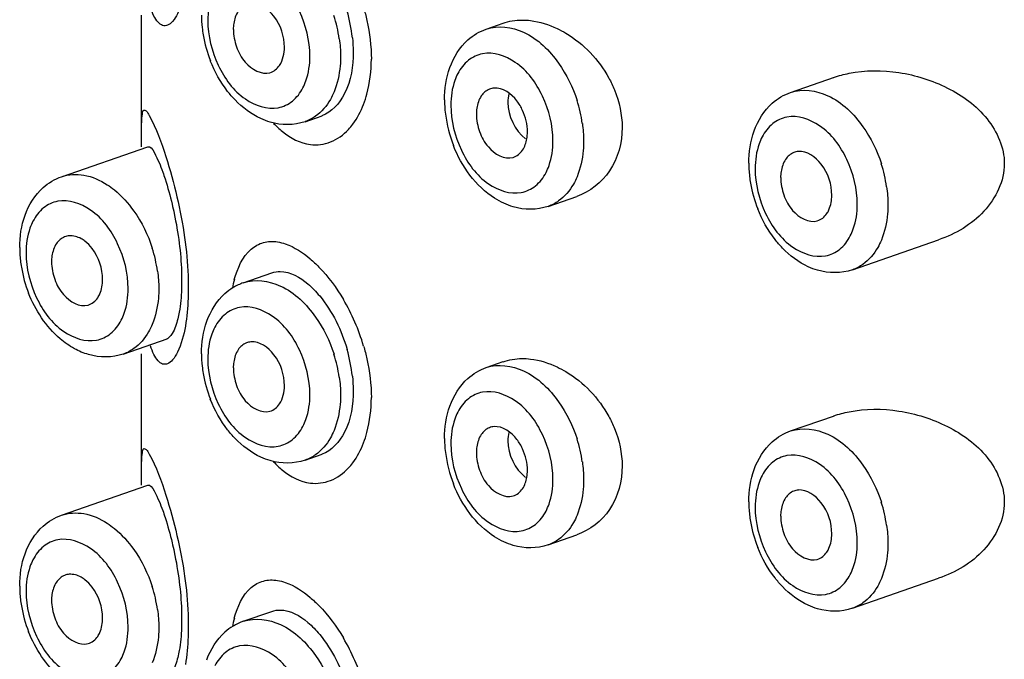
# Model space of a CAD drawing. Header units: millimetres. Extents: x 356 to 1340, y -1726 to 723.
# Tile 10 of 22: x 605 to 619, y -656 to -647. Entities that reach past the tile are written whole.
import ezdxf

# ---------------------------------------------------------------- set-up
doc = ezdxf.new("R2010")
doc.units = ezdxf.units.MM
doc.header["$LTSCALE"] = 23.1
doc.layers.get('0').update_dxf_attribs({"linetype": 'CONTINUOUS'})

msp = doc.modelspace()

# ---------------------------------------------------------------- linework, layer by layer
at = {"color": 7, "linetype": 'CONTINUOUS'}
for p, q in [((606.751, -648.571), (606.751, -646.751)), ((611.525, -646.943), (611.76, -646.861)), ((615.74, -647.82), (616.345, -647.609)), ((609.015, -648.225), (609.25, -648.143)), ((605.642, -648.987), (606.836, -648.571)), ((612.381, -649.398), (612.778, -649.26)), ((616.595, -650.275), (617.789, -649.859)), ((608.159, -650.456), (608.556, -650.318)), ((606.498, -651.442), (607.103, -651.231)), ((606.751, -653.257), (606.751, -651.437)), ((611.525, -651.629), (611.76, -651.547)), ((615.74, -652.507), (616.345, -652.296)), ((609.015, -652.911), (609.25, -652.829)), ((605.642, -653.673), (606.836, -653.257)), ((612.381, -654.084), (612.778, -653.946)), ((616.595, -654.962), (617.789, -654.545)), ((608.159, -655.142), (608.556, -655.004))]:
    msp.add_line(p, q, dxfattribs=at)
for centre, radius, start, end in [((607.53, -647.29), 2.152, 6.0686, 16.1039), ((609.169, -646.749), 1.589, 180.0666, 186.2911), ((608.582, -646.947), 0.561, 171.6664, 180.0582), ((607.583, -647.347), 1.925, 8.097, 17.855), ((609.304, -646.735), 1.724, 186.2426, 189.6524), ((609.387, -646.721), 1.808, 189.6611, 201.4376), ((611.65, -647.982), 0.222, 94.5729, 111.5873), ((612.486, -647.923), 1.54, 180.0185, 183.2018), ((610.949, -648.521), 1.925, 8.097, 17.855), ((612.596, -647.917), 1.65, 183.2065, 187.0858), ((611.948, -648.12), 0.561, 171.6664, 180.0582), ((612.743, -647.897), 1.798, 187.1398, 201.4664), ((615.864, -648.859), 0.222, 94.5729, 111.5873), ((616.7, -648.801), 1.54, 180.0185, 183.2018), ((616.845, -648.792), 1.685, 183.2411, 189.6916), ((616.162, -648.998), 0.561, 171.6664, 180.0582), ((615.163, -649.398), 1.925, 8.097, 17.855), ((616.967, -648.772), 1.808, 189.6611, 201.4376), ((605.767, -650.026), 0.222, 94.5729, 111.5873), ((606.603, -649.967), 1.54, 180.0185, 183.2018), ((605.066, -650.565), 1.925, 8.097, 17.855), ((606.747, -649.958), 1.685, 183.2411, 189.6916), ((606.065, -650.165), 0.561, 171.6664, 180.0582), ((606.869, -649.938), 1.808, 189.6611, 201.4376), ((609.657, -650.852), 1.68, 164.7669, 168.9011), ((608.424, -651.19), 0.781, 121.2988, 131.6801), ((608.406, -651.16), 0.746, 109.2735, 121.2671), ((607.08, -652.14), 2.862, 16.4207, 30.5331), ((608.284, -651.495), 0.222, 94.5729, 111.5873), ((609.169, -651.435), 1.589, 180.0666, 186.2911), ((607.583, -652.034), 1.925, 8.097, 17.855), ((607.53, -651.976), 2.152, 6.0686, 16.1039), ((609.304, -651.422), 1.724, 186.2426, 189.6524), ((608.582, -651.634), 0.561, 171.6664, 180.0582), ((609.387, -651.407), 1.808, 189.6611, 201.4376), ((611.65, -652.668), 0.222, 94.5729, 111.5873), ((612.486, -652.61), 1.54, 180.0185, 183.2018), ((612.596, -652.603), 1.65, 183.2065, 187.0858), ((611.948, -652.807), 0.561, 171.6664, 180.0582), ((610.949, -653.207), 1.925, 8.097, 17.855), ((612.743, -652.583), 1.798, 187.1398, 201.4664), ((615.864, -653.546), 0.222, 94.5729, 111.5873), ((616.7, -653.487), 1.54, 180.0185, 183.2018), ((615.163, -654.084), 1.925, 8.097, 17.855), ((616.845, -653.478), 1.685, 183.2411, 189.6916), ((616.162, -653.684), 0.561, 171.6664, 180.0582), ((616.967, -653.458), 1.808, 189.6611, 201.4376), ((605.767, -654.712), 0.222, 94.5729, 111.5873), ((606.603, -654.654), 1.54, 180.0185, 183.2018), ((606.747, -654.645), 1.685, 183.2411, 189.6916), ((606.065, -654.851), 0.561, 171.6664, 180.0582), ((605.066, -655.251), 1.925, 8.097, 17.855), ((606.869, -654.625), 1.808, 189.6611, 201.4376), ((609.657, -655.539), 1.68, 164.7669, 168.9011), ((608.406, -655.846), 0.746, 109.2735, 121.2671), ((608.424, -655.876), 0.781, 121.2988, 131.6801), ((607.08, -656.826), 2.862, 16.4207, 30.5331)]:
    msp.add_arc(centre, radius, start, end, dxfattribs=at)
for points, knots in [([(609.082, -647.317), (609.082, -647.105), (608.978, -646.691), (608.638, -646.216), (608.184, -646.054), (607.894, -646.192), (607.801, -646.316), (607.765, -646.385)], [0, 0, 0, 0, 0.295465, 0.573479, 0.79081, 0.890981, 1, 1, 1, 1]), ([(607.357, -646.368), (607.335, -646.493), (607.294, -646.66), (607.193, -646.83), (607.121, -646.897), (607.036, -646.902), (606.969, -646.844), (606.916, -646.756), (606.887, -646.684), (606.873, -646.643)], [0, 0, 0, 0, 0.390587, 0.519454, 0.610274, 0.680458, 0.760774, 0.867085, 1, 1, 1, 1]), ([(607.765, -646.385), (607.748, -646.417), (607.69, -646.556), (607.668, -646.709), (607.668, -646.824)], [0, 0, 0, 0, 0.232984, 1, 1, 1, 1]), ([(608.729, -647.194), (608.729, -647.043), (608.647, -646.77), (608.387, -646.578), (608.266, -646.587)], [0, 0, 0, 0, 0.555661, 1, 1, 1, 1]), ([(609.825, -646.644), (609.843, -646.704), (609.903, -646.937), (609.932, -647.179), (609.933, -647.358)], [0, 0, 0, 0, 0.256006, 1, 1, 1, 1]), ([(607.668, -646.824), (607.668, -647.037), (607.773, -647.45), (608.112, -647.926), (608.566, -648.088), (608.856, -647.95), (608.95, -647.826), (608.986, -647.757)], [0, 0, 0, 0, 0.295465, 0.573479, 0.79081, 0.890981, 1, 1, 1, 1]), ([(612.017, -646.818), (612.057, -646.818), (612.226, -646.828), (612.39, -646.88), (612.505, -646.934)], [0, 0, 0, 0, 0.238119, 1, 1, 1, 1]), ([(608.022, -646.948), (608.022, -647.03), (608.056, -647.195), (608.185, -647.446), (608.41, -647.581), (608.529, -647.547)], [0, 0, 0, 0, 0.285377, 0.569753, 1, 1, 1, 1]), ([(611.525, -646.943), (611.688, -646.886), (612.118, -646.95), (612.401, -647.241), (612.526, -647.417)], [0, 0, 0, 0, 0.443133, 1, 1, 1, 1]), ([(612.505, -646.934), (612.547, -646.954), (612.714, -647.044), (612.864, -647.165), (612.963, -647.269)], [0, 0, 0, 0, 0.242222, 1, 1, 1, 1]), ([(609.681, -647.257), (609.681, -647.454), (609.635, -647.804), (609.384, -648.096), (609.246, -648.144)], [0, 0, 0, 0, 0.574274, 1, 1, 1, 1]), ([(612.448, -648.491), (612.448, -648.278), (612.343, -647.865), (612.004, -647.389), (611.55, -647.227), (611.26, -647.365), (611.167, -647.489), (611.13, -647.559)], [0, 0, 0, 0, 0.295465, 0.573479, 0.79081, 0.890981, 1, 1, 1, 1]), ([(608.046, -647.924), (608.009, -647.886), (607.869, -647.724), (607.763, -647.533), (607.703, -647.382)], [0, 0, 0, 0, 0.243903, 1, 1, 1, 1]), ([(608.986, -647.757), (609.002, -647.725), (609.061, -647.586), (609.082, -647.433), (609.082, -647.317)], [0, 0, 0, 0, 0.232984, 1, 1, 1, 1]), ([(609.507, -647.317), (609.507, -647.362), (609.499, -647.531), (609.463, -647.7), (609.416, -647.814)], [0, 0, 0, 0, 0.263962, 1, 1, 1, 1]), ([(609.826, -647.985), (609.844, -647.938), (609.908, -647.735), (609.932, -647.521), (609.933, -647.358)], [0, 0, 0, 0, 0.234188, 1, 1, 1, 1]), ([(611.13, -647.559), (611.114, -647.59), (611.055, -647.729), (611.034, -647.882), (611.034, -647.998)], [0, 0, 0, 0, 0.232984, 1, 1, 1, 1]), ([(616.549, -647.555), (616.774, -647.509), (617.251, -647.51), (617.923, -647.725), (618.498, -648.132), (618.699, -648.585), (618.699, -648.806)], [0, 0, 0, 0, 0.25057, 0.506508, 0.758956, 1, 1, 1, 1]), ([(613.222, -647.621), (613.251, -647.674), (613.353, -647.889), (613.406, -648.128), (613.406, -648.305)], [0, 0, 0, 0, 0.256584, 1, 1, 1, 1]), ([(609.416, -647.814), (609.401, -647.849), (609.34, -647.977), (609.245, -648.09), (609.16, -648.149)], [0, 0, 0, 0, 0.268439, 1, 1, 1, 1]), ([(612.027, -648.068), (612.006, -648.022), (611.922, -647.876), (611.753, -647.751), (611.632, -647.76)], [0, 0, 0, 0, 0.295962, 1, 1, 1, 1]), ([(615.74, -647.82), (615.902, -647.764), (616.332, -647.828), (616.615, -648.119), (616.741, -648.295)], [0, 0, 0, 0, 0.443133, 1, 1, 1, 1]), ([(608.533, -648.232), (608.488, -648.219), (608.307, -648.15), (608.148, -648.029), (608.046, -647.924)], [0, 0, 0, 0, 0.241624, 1, 1, 1, 1]), ([(606.753, -648.232), (606.754, -648.194), (606.759, -648.149), (606.768, -648.054), (606.833, -648.082), (606.843, -648.117), (606.856, -648.14)], [0, 0, 0, 0, 0.405485, 0.606962, 0.723833, 1, 1, 1, 1]), ([(609.615, -648.333), (609.637, -648.309), (609.724, -648.205), (609.789, -648.082), (609.826, -647.985)], [0, 0, 0, 0, 0.233383, 1, 1, 1, 1]), ([(611.034, -647.998), (611.034, -648.21), (611.139, -648.624), (611.478, -649.099), (611.932, -649.262), (612.222, -649.123), (612.316, -648.999), (612.352, -648.93)], [0, 0, 0, 0, 0.295465, 0.573479, 0.79081, 0.890981, 1, 1, 1, 1]), ([(606.751, -648.394), (606.751, -648.379), (606.751, -648.325), (606.751, -648.271), (606.753, -648.232)], [0, 0, 0, 0, 0.285242, 1, 1, 1, 1]), ([(606.856, -648.14), (606.958, -648.317), (607.155, -648.877), (607.293, -649.45), (607.347, -649.83)], [0, 0, 0, 0, 0.348542, 1, 1, 1, 1]), ([(611.387, -648.121), (611.387, -648.203), (611.422, -648.368), (611.551, -648.619), (611.776, -648.754), (611.895, -648.72)], [0, 0, 0, 0, 0.285377, 0.569753, 1, 1, 1, 1]), ([(616.663, -649.368), (616.663, -649.156), (616.558, -648.742), (616.218, -648.267), (615.764, -648.104), (615.474, -648.242), (615.381, -648.367), (615.345, -648.436)], [0, 0, 0, 0, 0.295465, 0.573479, 0.79081, 0.890981, 1, 1, 1, 1]), ([(608.58, -648.249), (608.618, -648.289), (608.759, -648.426), (608.947, -648.524), (609.089, -648.541)], [0, 0, 0, 0, 0.27938, 1, 1, 1, 1]), ([(609.089, -648.541), (609.182, -648.552), (609.384, -648.526), (609.546, -648.406), (609.615, -648.333)], [0, 0, 0, 0, 0.481232, 1, 1, 1, 1]), ([(613.406, -648.305), (613.406, -648.514), (613.299, -648.928), (612.959, -649.196), (612.778, -649.259)], [0, 0, 0, 0, 0.521685, 1, 1, 1, 1]), ([(612.352, -648.93), (612.368, -648.899), (612.427, -648.759), (612.448, -648.606), (612.448, -648.491)], [0, 0, 0, 0, 0.232984, 1, 1, 1, 1]), ([(612.872, -648.491), (612.872, -648.535), (612.865, -648.704), (612.829, -648.873), (612.781, -648.988)], [0, 0, 0, 0, 0.263962, 1, 1, 1, 1]), ([(615.345, -648.436), (615.329, -648.467), (615.27, -648.606), (615.248, -648.76), (615.248, -648.875)], [0, 0, 0, 0, 0.232984, 1, 1, 1, 1]), ([(606.836, -648.571), (606.873, -648.558), (606.971, -648.729), (607.01, -648.828), (607.044, -648.922)], [0, 0, 0, 0, 0.28037, 1, 1, 1, 1]), ([(611.899, -649.405), (611.808, -649.378), (611.438, -649.203), (611.182, -648.843), (611.069, -648.555)], [0, 0, 0, 0, 0.234827, 1, 1, 1, 1]), ([(616.309, -649.245), (616.309, -649.094), (616.228, -648.82), (615.967, -648.628), (615.846, -648.638)], [0, 0, 0, 0, 0.555661, 1, 1, 1, 1]), ([(607.044, -648.922), (607.055, -648.954), (607.105, -649.1), (607.146, -649.25), (607.174, -649.368)], [0, 0, 0, 0, 0.217581, 1, 1, 1, 1]), ([(615.248, -648.875), (615.248, -649.088), (615.353, -649.501), (615.693, -649.976), (616.146, -650.139), (616.436, -650.001), (616.53, -649.877), (616.566, -649.807)], [0, 0, 0, 0, 0.295465, 0.573479, 0.79081, 0.890981, 1, 1, 1, 1]), ([(618.699, -648.806), (618.699, -649.045), (618.462, -649.531), (618.023, -649.778), (617.789, -649.859)], [0, 0, 0, 0, 0.491478, 1, 1, 1, 1]), ([(605.642, -648.987), (605.74, -648.953), (605.97, -648.941), (606.177, -649.034), (606.275, -649.098)], [0, 0, 0, 0, 0.469429, 1, 1, 1, 1]), ([(612.781, -648.988), (612.767, -649.023), (612.705, -649.15), (612.611, -649.263), (612.526, -649.323)], [0, 0, 0, 0, 0.268439, 1, 1, 1, 1]), ([(615.602, -648.998), (615.602, -649.08), (615.636, -649.245), (615.765, -649.497), (615.99, -649.632), (616.109, -649.597)], [0, 0, 0, 0, 0.285377, 0.569753, 1, 1, 1, 1]), ([(606.275, -649.098), (606.309, -649.12), (606.449, -649.223), (606.566, -649.354), (606.643, -649.462)], [0, 0, 0, 0, 0.236129, 1, 1, 1, 1]), ([(606.565, -650.535), (606.565, -650.322), (606.46, -649.909), (606.121, -649.434), (605.667, -649.271), (605.377, -649.409), (605.283, -649.533), (605.247, -649.603)], [0, 0, 0, 0, 0.295465, 0.573479, 0.79081, 0.890981, 1, 1, 1, 1]), ([(616.241, -649.497), (616.253, -649.48), (616.294, -649.402), (616.309, -649.312), (616.309, -649.245)], [0, 0, 0, 0, 0.229646, 1, 1, 1, 1]), ([(607.174, -649.368), (607.184, -649.41), (607.224, -649.588), (607.254, -649.768), (607.272, -649.906)], [0, 0, 0, 0, 0.236106, 1, 1, 1, 1]), ([(615.626, -649.974), (615.59, -649.937), (615.449, -649.774), (615.343, -649.583), (615.284, -649.433)], [0, 0, 0, 0, 0.243903, 1, 1, 1, 1]), ([(616.566, -649.807), (616.582, -649.776), (616.641, -649.637), (616.663, -649.484), (616.663, -649.368)], [0, 0, 0, 0, 0.232984, 1, 1, 1, 1]), ([(617.087, -649.368), (617.087, -649.413), (617.08, -649.581), (617.043, -649.75), (616.996, -649.865)], [0, 0, 0, 0, 0.263962, 1, 1, 1, 1]), ([(605.247, -649.603), (605.231, -649.634), (605.172, -649.773), (605.151, -649.926), (605.151, -650.042)], [0, 0, 0, 0, 0.232984, 1, 1, 1, 1]), ([(605.967, -649.881), (605.95, -649.867), (605.886, -649.824), (605.805, -649.8), (605.749, -649.805)], [0, 0, 0, 0, 0.276317, 1, 1, 1, 1]), ([(607.347, -649.83), (607.371, -650.004), (607.394, -650.236), (607.398, -650.468), (607.398, -650.524)], [0, 0, 0, 0, 0.759546, 1, 1, 1, 1]), ([(616.996, -649.865), (616.981, -649.9), (616.92, -650.027), (616.825, -650.14), (616.741, -650.2)], [0, 0, 0, 0, 0.268439, 1, 1, 1, 1]), ([(606.211, -650.412), (606.211, -650.26), (606.142, -650.054), (606.004, -649.909), (605.967, -649.881)], [0, 0, 0, 0, 0.763125, 1, 1, 1, 1]), ([(607.272, -649.906), (607.288, -650.036), (607.303, -650.209), (607.306, -650.383), (607.306, -650.424)], [0, 0, 0, 0, 0.758353, 1, 1, 1, 1]), ([(608.035, -650.411), (608.078, -650.256), (608.173, -650.03), (608.434, -649.882), (608.569, -649.879), (608.633, -649.889)], [0, 0, 0, 0, 0.554088, 0.774498, 1, 1, 1, 1]), ([(608.633, -649.889), (608.67, -649.895), (608.836, -649.939), (608.984, -650.037), (609.086, -650.124)], [0, 0, 0, 0, 0.21768, 1, 1, 1, 1]), ([(616.113, -650.282), (616.068, -650.269), (615.887, -650.201), (615.728, -650.08), (615.626, -649.974)], [0, 0, 0, 0, 0.241624, 1, 1, 1, 1]), ([(605.151, -650.042), (605.151, -650.254), (605.256, -650.668), (605.595, -651.143), (606.049, -651.306), (606.339, -651.168), (606.432, -651.043), (606.469, -650.974)], [0, 0, 0, 0, 0.295465, 0.573479, 0.79081, 0.890981, 1, 1, 1, 1]), ([(609.086, -650.124), (609.128, -650.16), (609.304, -650.327), (609.45, -650.525), (609.545, -650.686)], [0, 0, 0, 0, 0.227403, 1, 1, 1, 1]), ([(605.504, -650.165), (605.504, -650.247), (605.539, -650.412), (605.668, -650.663), (605.893, -650.799), (606.011, -650.764)], [0, 0, 0, 0, 0.285377, 0.569753, 1, 1, 1, 1]), ([(606.144, -650.664), (606.155, -650.647), (606.197, -650.569), (606.211, -650.479), (606.211, -650.412)], [0, 0, 0, 0, 0.229646, 1, 1, 1, 1]), ([(608.16, -650.456), (608.322, -650.399), (608.752, -650.463), (609.035, -650.754), (609.16, -650.931)], [0, 0, 0, 0, 0.443133, 1, 1, 1, 1]), ([(608.557, -650.318), (608.593, -650.305), (608.773, -650.277), (608.947, -650.38), (609.054, -650.471)], [0, 0, 0, 0, 0.214284, 1, 1, 1, 1]), ([(606.469, -650.974), (606.485, -650.943), (606.544, -650.804), (606.565, -650.65), (606.565, -650.535)], [0, 0, 0, 0, 0.232984, 1, 1, 1, 1]), ([(606.989, -650.535), (606.989, -650.579), (606.982, -650.748), (606.946, -650.917), (606.898, -651.032)], [0, 0, 0, 0, 0.263962, 1, 1, 1, 1]), ([(607.306, -650.424), (607.306, -650.464), (607.303, -650.61), (607.291, -650.756), (607.272, -650.861)], [0, 0, 0, 0, 0.272972, 1, 1, 1, 1]), ([(607.398, -650.524), (607.398, -650.572), (607.396, -650.75), (607.379, -650.927), (607.357, -651.055)], [0, 0, 0, 0, 0.27203, 1, 1, 1, 1]), ([(609.054, -650.471), (609.113, -650.521), (609.36, -650.78), (609.521, -651.112), (609.598, -651.379)], [0, 0, 0, 0, 0.219506, 1, 1, 1, 1]), ([(605.82, -651.368), (605.75, -651.329), (605.474, -651.134), (605.28, -650.838), (605.186, -650.599)], [0, 0, 0, 0, 0.237796, 1, 1, 1, 1]), ([(609.082, -652.004), (609.082, -651.791), (608.978, -651.378), (608.638, -650.903), (608.184, -650.74), (607.894, -650.878), (607.801, -651.002), (607.765, -651.072)], [0, 0, 0, 0, 0.295465, 0.573479, 0.79081, 0.890981, 1, 1, 1, 1]), ([(607.272, -650.861), (607.267, -650.892), (607.245, -650.994), (607.213, -651.095), (607.176, -651.157)], [0, 0, 0, 0, 0.307159, 1, 1, 1, 1]), ([(606.898, -651.032), (606.884, -651.067), (606.822, -651.194), (606.728, -651.307), (606.643, -651.367)], [0, 0, 0, 0, 0.268439, 1, 1, 1, 1]), ([(607.357, -651.055), (607.335, -651.179), (607.294, -651.346), (607.193, -651.516), (607.121, -651.583), (607.036, -651.588), (606.969, -651.531), (606.916, -651.443), (606.887, -651.37), (606.873, -651.329)], [0, 0, 0, 0, 0.390587, 0.519454, 0.610274, 0.680458, 0.760774, 0.867085, 1, 1, 1, 1]), ([(607.765, -651.072), (607.748, -651.103), (607.69, -651.242), (607.668, -651.395), (607.668, -651.511)], [0, 0, 0, 0, 0.232984, 1, 1, 1, 1]), ([(607.176, -651.157), (607.17, -651.167), (607.149, -651.198), (607.119, -651.225), (607.095, -651.234)], [0, 0, 0, 0, 0.307724, 1, 1, 1, 1]), ([(608.729, -651.881), (608.729, -651.729), (608.647, -651.456), (608.387, -651.264), (608.266, -651.274)], [0, 0, 0, 0, 0.555661, 1, 1, 1, 1]), ([(609.825, -651.331), (609.843, -651.39), (609.903, -651.623), (609.932, -651.865), (609.933, -652.044)], [0, 0, 0, 0, 0.256006, 1, 1, 1, 1]), ([(607.668, -651.511), (607.668, -651.723), (607.773, -652.137), (608.112, -652.612), (608.566, -652.775), (608.856, -652.637), (608.95, -652.513), (608.986, -652.443)], [0, 0, 0, 0, 0.295465, 0.573479, 0.79081, 0.890981, 1, 1, 1, 1]), ([(612.017, -651.505), (612.057, -651.504), (612.226, -651.514), (612.39, -651.566), (612.505, -651.621)], [0, 0, 0, 0, 0.238119, 1, 1, 1, 1]), ([(608.022, -651.634), (608.022, -651.716), (608.056, -651.881), (608.185, -652.132), (608.41, -652.268), (608.529, -652.233)], [0, 0, 0, 0, 0.285377, 0.569753, 1, 1, 1, 1]), ([(611.525, -651.629), (611.688, -651.573), (612.118, -651.637), (612.401, -651.928), (612.526, -652.104)], [0, 0, 0, 0, 0.443133, 1, 1, 1, 1]), ([(612.505, -651.621), (612.547, -651.64), (612.714, -651.73), (612.864, -651.851), (612.963, -651.955)], [0, 0, 0, 0, 0.242222, 1, 1, 1, 1]), ([(608.986, -652.443), (609.002, -652.412), (609.061, -652.273), (609.082, -652.119), (609.082, -652.004)], [0, 0, 0, 0, 0.232984, 1, 1, 1, 1]), ([(609.681, -651.943), (609.681, -652.141), (609.635, -652.491), (609.384, -652.782), (609.246, -652.83)], [0, 0, 0, 0, 0.574274, 1, 1, 1, 1]), ([(609.507, -652.004), (609.507, -652.048), (609.499, -652.217), (609.463, -652.386), (609.416, -652.501)], [0, 0, 0, 0, 0.263962, 1, 1, 1, 1]), ([(609.826, -652.671), (609.844, -652.624), (609.908, -652.422), (609.932, -652.207), (609.933, -652.044)], [0, 0, 0, 0, 0.234188, 1, 1, 1, 1]), ([(612.448, -653.177), (612.448, -652.965), (612.343, -652.551), (612.004, -652.076), (611.55, -651.913), (611.26, -652.051), (611.167, -652.175), (611.13, -652.245)], [0, 0, 0, 0, 0.295465, 0.573479, 0.79081, 0.890981, 1, 1, 1, 1]), ([(608.046, -652.61), (608.009, -652.573), (607.869, -652.41), (607.763, -652.219), (607.703, -652.068)], [0, 0, 0, 0, 0.243903, 1, 1, 1, 1]), ([(616.548, -652.241), (616.774, -652.196), (617.251, -652.196), (617.923, -652.411), (618.498, -652.818), (618.699, -653.271), (618.699, -653.493)], [0, 0, 0, 0, 0.250567, 0.506505, 0.75896, 1, 1, 1, 1]), ([(611.13, -652.245), (611.114, -652.276), (611.055, -652.415), (611.034, -652.569), (611.034, -652.684)], [0, 0, 0, 0, 0.232984, 1, 1, 1, 1]), ([(613.222, -652.307), (613.251, -652.361), (613.353, -652.575), (613.406, -652.815), (613.406, -652.991)], [0, 0, 0, 0, 0.256584, 1, 1, 1, 1]), ([(612.027, -652.755), (612.006, -652.709), (611.922, -652.562), (611.753, -652.437), (611.632, -652.447)], [0, 0, 0, 0, 0.295962, 1, 1, 1, 1]), ([(615.74, -652.507), (615.902, -652.45), (616.332, -652.514), (616.615, -652.805), (616.741, -652.981)], [0, 0, 0, 0, 0.443133, 1, 1, 1, 1]), ([(609.416, -652.501), (609.401, -652.536), (609.34, -652.663), (609.245, -652.776), (609.16, -652.836)], [0, 0, 0, 0, 0.268439, 1, 1, 1, 1]), ([(608.533, -652.918), (608.488, -652.905), (608.307, -652.836), (608.148, -652.716), (608.046, -652.61)], [0, 0, 0, 0, 0.241624, 1, 1, 1, 1]), ([(609.615, -653.019), (609.637, -652.996), (609.724, -652.891), (609.789, -652.768), (609.826, -652.671)], [0, 0, 0, 0, 0.233383, 1, 1, 1, 1]), ([(611.034, -652.684), (611.034, -652.897), (611.139, -653.31), (611.478, -653.785), (611.932, -653.948), (612.222, -653.81), (612.316, -653.686), (612.352, -653.616)], [0, 0, 0, 0, 0.295465, 0.573479, 0.79081, 0.890981, 1, 1, 1, 1]), ([(606.753, -652.918), (606.754, -652.88), (606.759, -652.836), (606.768, -652.74), (606.833, -652.768), (606.843, -652.804), (606.856, -652.826)], [0, 0, 0, 0, 0.405485, 0.606962, 0.723833, 1, 1, 1, 1]), ([(606.856, -652.826), (606.958, -653.004), (607.155, -653.564), (607.293, -654.137), (607.347, -654.516)], [0, 0, 0, 0, 0.348542, 1, 1, 1, 1]), ([(611.387, -652.807), (611.387, -652.889), (611.422, -653.054), (611.551, -653.306), (611.776, -653.441), (611.895, -653.406)], [0, 0, 0, 0, 0.285377, 0.569753, 1, 1, 1, 1]), ([(616.663, -654.055), (616.663, -653.842), (616.558, -653.429), (616.218, -652.953), (615.764, -652.791), (615.474, -652.929), (615.381, -653.053), (615.345, -653.123)], [0, 0, 0, 0, 0.295465, 0.573479, 0.79081, 0.890981, 1, 1, 1, 1]), ([(606.751, -653.08), (606.751, -653.065), (606.751, -653.011), (606.751, -652.957), (606.753, -652.918)], [0, 0, 0, 0, 0.285242, 1, 1, 1, 1]), ([(608.58, -652.935), (608.618, -652.976), (608.759, -653.112), (608.947, -653.211), (609.089, -653.228)], [0, 0, 0, 0, 0.27938, 1, 1, 1, 1]), ([(613.406, -652.991), (613.406, -653.2), (613.299, -653.615), (612.959, -653.883), (612.778, -653.946)], [0, 0, 0, 0, 0.521685, 1, 1, 1, 1]), ([(609.089, -653.228), (609.182, -653.239), (609.384, -653.213), (609.546, -653.093), (609.615, -653.019)], [0, 0, 0, 0, 0.481232, 1, 1, 1, 1]), ([(615.345, -653.123), (615.329, -653.154), (615.27, -653.293), (615.248, -653.446), (615.248, -653.562)], [0, 0, 0, 0, 0.232984, 1, 1, 1, 1]), ([(606.836, -653.257), (606.873, -653.244), (606.971, -653.415), (607.01, -653.515), (607.044, -653.608)], [0, 0, 0, 0, 0.28037, 1, 1, 1, 1]), ([(611.899, -654.091), (611.808, -654.065), (611.438, -653.889), (611.182, -653.529), (611.069, -653.241)], [0, 0, 0, 0, 0.234827, 1, 1, 1, 1]), ([(612.352, -653.616), (612.368, -653.585), (612.427, -653.446), (612.448, -653.293), (612.448, -653.177)], [0, 0, 0, 0, 0.232984, 1, 1, 1, 1]), ([(612.872, -653.177), (612.872, -653.222), (612.865, -653.39), (612.829, -653.559), (612.781, -653.674)], [0, 0, 0, 0, 0.263962, 1, 1, 1, 1]), ([(616.309, -653.931), (616.309, -653.78), (616.228, -653.507), (615.967, -653.315), (615.846, -653.324)], [0, 0, 0, 0, 0.555661, 1, 1, 1, 1]), ([(618.699, -653.493), (618.699, -653.731), (618.462, -654.218), (618.023, -654.464), (617.789, -654.545)], [0, 0, 0, 0, 0.491478, 1, 1, 1, 1]), ([(605.642, -653.673), (605.74, -653.64), (605.97, -653.627), (606.177, -653.721), (606.275, -653.784)], [0, 0, 0, 0, 0.469429, 1, 1, 1, 1]), ([(607.044, -653.608), (607.055, -653.64), (607.105, -653.787), (607.146, -653.936), (607.174, -654.054)], [0, 0, 0, 0, 0.217581, 1, 1, 1, 1]), ([(612.781, -653.674), (612.767, -653.709), (612.705, -653.836), (612.611, -653.949), (612.526, -654.009)], [0, 0, 0, 0, 0.268439, 1, 1, 1, 1]), ([(615.248, -653.562), (615.248, -653.774), (615.353, -654.188), (615.693, -654.663), (616.146, -654.826), (616.436, -654.687), (616.53, -654.563), (616.566, -654.494)], [0, 0, 0, 0, 0.295465, 0.573479, 0.79081, 0.890981, 1, 1, 1, 1]), ([(615.602, -653.685), (615.602, -653.767), (615.636, -653.932), (615.765, -654.183), (615.99, -654.318), (616.109, -654.284)], [0, 0, 0, 0, 0.285377, 0.569753, 1, 1, 1, 1]), ([(606.275, -653.784), (606.309, -653.807), (606.449, -653.909), (606.566, -654.04), (606.643, -654.148)], [0, 0, 0, 0, 0.236129, 1, 1, 1, 1]), ([(616.241, -654.183), (616.253, -654.167), (616.294, -654.089), (616.309, -653.999), (616.309, -653.931)], [0, 0, 0, 0, 0.229646, 1, 1, 1, 1]), ([(606.565, -655.221), (606.565, -655.009), (606.46, -654.595), (606.121, -654.12), (605.667, -653.957), (605.377, -654.096), (605.283, -654.22), (605.247, -654.289)], [0, 0, 0, 0, 0.295465, 0.573479, 0.79081, 0.890981, 1, 1, 1, 1]), ([(607.174, -654.054), (607.184, -654.096), (607.224, -654.274), (607.254, -654.454), (607.272, -654.592)], [0, 0, 0, 0, 0.236106, 1, 1, 1, 1]), ([(616.566, -654.494), (616.582, -654.462), (616.641, -654.323), (616.663, -654.17), (616.663, -654.055)], [0, 0, 0, 0, 0.232984, 1, 1, 1, 1]), ([(617.087, -654.055), (617.087, -654.099), (617.08, -654.268), (617.043, -654.437), (616.996, -654.551)], [0, 0, 0, 0, 0.263962, 1, 1, 1, 1]), ([(615.626, -654.661), (615.59, -654.623), (615.449, -654.461), (615.343, -654.27), (615.284, -654.119)], [0, 0, 0, 0, 0.243903, 1, 1, 1, 1]), ([(605.247, -654.289), (605.231, -654.32), (605.172, -654.46), (605.151, -654.613), (605.151, -654.728)], [0, 0, 0, 0, 0.232984, 1, 1, 1, 1]), ([(605.967, -654.567), (605.95, -654.554), (605.886, -654.51), (605.805, -654.487), (605.749, -654.491)], [0, 0, 0, 0, 0.276317, 1, 1, 1, 1]), ([(606.211, -655.098), (606.211, -654.947), (606.142, -654.741), (606.004, -654.596), (605.967, -654.567)], [0, 0, 0, 0, 0.763125, 1, 1, 1, 1]), ([(607.272, -654.592), (607.288, -654.723), (607.303, -654.896), (607.306, -655.069), (607.306, -655.111)], [0, 0, 0, 0, 0.758353, 1, 1, 1, 1]), ([(607.347, -654.516), (607.371, -654.691), (607.394, -654.922), (607.398, -655.154), (607.398, -655.21)], [0, 0, 0, 0, 0.759546, 1, 1, 1, 1]), ([(608.035, -655.097), (608.078, -654.942), (608.173, -654.716), (608.434, -654.568), (608.569, -654.566), (608.633, -654.576)], [0, 0, 0, 0, 0.554088, 0.774498, 1, 1, 1, 1]), ([(608.633, -654.576), (608.67, -654.582), (608.836, -654.626), (608.984, -654.724), (609.086, -654.811)], [0, 0, 0, 0, 0.21768, 1, 1, 1, 1]), ([(616.996, -654.551), (616.981, -654.587), (616.92, -654.714), (616.825, -654.827), (616.741, -654.887)], [0, 0, 0, 0, 0.268439, 1, 1, 1, 1]), ([(605.151, -654.728), (605.151, -654.941), (605.256, -655.354), (605.595, -655.83), (606.049, -655.992), (606.339, -655.854), (606.432, -655.73), (606.469, -655.66)], [0, 0, 0, 0, 0.295465, 0.573479, 0.79081, 0.890981, 1, 1, 1, 1]), ([(616.113, -654.969), (616.068, -654.956), (615.887, -654.887), (615.728, -654.766), (615.626, -654.661)], [0, 0, 0, 0, 0.241624, 1, 1, 1, 1]), ([(605.504, -654.852), (605.504, -654.933), (605.539, -655.099), (605.668, -655.35), (605.893, -655.485), (606.011, -655.45)], [0, 0, 0, 0, 0.285377, 0.569753, 1, 1, 1, 1]), ([(609.086, -654.811), (609.128, -654.846), (609.304, -655.013), (609.45, -655.211), (609.545, -655.372)], [0, 0, 0, 0, 0.227403, 1, 1, 1, 1]), ([(608.557, -655.004), (608.593, -654.991), (608.773, -654.964), (608.947, -655.067), (609.054, -655.157)], [0, 0, 0, 0, 0.214284, 1, 1, 1, 1]), ([(606.144, -655.35), (606.155, -655.333), (606.197, -655.256), (606.211, -655.166), (606.211, -655.098)], [0, 0, 0, 0, 0.229646, 1, 1, 1, 1]), ([(607.306, -655.111), (607.306, -655.151), (607.303, -655.297), (607.291, -655.443), (607.272, -655.547)], [0, 0, 0, 0, 0.272978, 1, 1, 1, 1]), ([(608.16, -655.142), (608.322, -655.086), (608.752, -655.15), (609.035, -655.441), (609.16, -655.617)], [0, 0, 0, 0, 0.443133, 1, 1, 1, 1]), ([(609.054, -655.157), (609.113, -655.208), (609.36, -655.466), (609.521, -655.799), (609.598, -656.065)], [0, 0, 0, 0, 0.219506, 1, 1, 1, 1]), ([(605.82, -656.054), (605.75, -656.016), (605.474, -655.821), (605.28, -655.524), (605.186, -655.286)], [0, 0, 0, 0, 0.237796, 1, 1, 1, 1]), ([(606.469, -655.66), (606.485, -655.629), (606.544, -655.49), (606.565, -655.337), (606.565, -655.221)], [0, 0, 0, 0, 0.232984, 1, 1, 1, 1]), ([(606.989, -655.221), (606.989, -655.266), (606.982, -655.435), (606.946, -655.603), (606.898, -655.718)], [0, 0, 0, 0, 0.263962, 1, 1, 1, 1]), ([(607.398, -655.21), (607.398, -655.258), (607.396, -655.436), (607.379, -655.614), (607.357, -655.741)], [0, 0, 0, 0, 0.27203, 1, 1, 1, 1]), ([(609.082, -656.69), (609.082, -656.478), (608.978, -656.064), (608.638, -655.589), (608.184, -655.426), (607.894, -655.565), (607.801, -655.689), (607.765, -655.758)], [0, 0, 0, 0, 0.295465, 0.573479, 0.79081, 0.890981, 1, 1, 1, 1]), ([(607.272, -655.547), (607.267, -655.579), (607.245, -655.68), (607.213, -655.782), (607.176, -655.843)], [0, 0, 0, 0, 0.307181, 1, 1, 1, 1])]:
    msp.add_open_spline(points, degree=3, knots=knots, dxfattribs=at)
for points in [[(608.089, -646.696), (608.056, -646.746), (608.036, -646.806), (608.028, -646.866)], [(611.757, -646.862), (611.84, -646.833), (611.929, -646.819), (612.017, -646.818)], [(611.271, -647.093), (611.344, -647.028), (611.432, -646.975), (611.525, -646.943)], [(609.489, -647.076), (609.5, -647.156), (609.507, -647.237), (609.507, -647.317)], [(609.671, -647.062), (609.677, -647.127), (609.681, -647.192), (609.681, -647.257)], [(611.02, -647.476), (611.072, -647.332), (611.157, -647.195), (611.271, -647.093)], [(608.713, -647.324), (608.724, -647.282), (608.729, -647.238), (608.729, -647.194)], [(612.963, -647.269), (613.064, -647.374), (613.152, -647.493), (613.222, -647.621)], [(608.661, -647.446), (608.686, -647.409), (608.703, -647.367), (608.713, -647.324)], [(612.526, -647.417), (612.637, -647.573), (612.723, -647.749), (612.781, -647.93)], [(608.529, -647.547), (608.582, -647.531), (608.63, -647.492), (608.661, -647.446)], [(610.946, -647.924), (610.946, -647.772), (610.969, -647.618), (611.02, -647.476)], [(616.337, -647.612), (616.406, -647.588), (616.477, -647.569), (616.549, -647.555)], [(611.568, -647.775), (611.522, -647.793), (611.482, -647.828), (611.455, -647.869)], [(615.485, -647.971), (615.559, -647.905), (615.647, -647.853), (615.74, -647.82)], [(611.455, -647.869), (611.421, -647.919), (611.402, -647.979), (611.393, -648.039)], [(611.837, -647.84), (611.828, -647.878), (611.823, -647.918), (611.823, -647.958)], [(611.823, -647.958), (611.823, -648.145), (611.921, -648.347), (612.068, -648.463)], [(612.095, -648.367), (612.095, -648.265), (612.07, -648.161), (612.027, -648.068)], [(615.234, -648.353), (615.286, -648.21), (615.371, -648.072), (615.485, -647.971)], [(609.015, -648.225), (608.863, -648.278), (608.687, -648.277), (608.533, -648.232)], [(609.16, -648.149), (609.116, -648.181), (609.067, -648.206), (609.015, -648.224)], [(612.087, -648.461), (612.092, -648.43), (612.095, -648.399), (612.095, -648.367)], [(612.855, -648.249), (612.866, -648.329), (612.872, -648.41), (612.872, -648.491)], [(615.16, -648.801), (615.16, -648.65), (615.183, -648.496), (615.234, -648.353)], [(616.741, -648.295), (616.851, -648.45), (616.937, -648.626), (616.996, -648.808)], [(612.027, -648.619), (612.059, -648.572), (612.077, -648.516), (612.087, -648.461)], [(611.895, -648.72), (611.948, -648.704), (611.996, -648.665), (612.027, -648.619)], [(615.669, -648.747), (615.636, -648.797), (615.617, -648.857), (615.608, -648.917)], [(615.782, -648.653), (615.737, -648.671), (615.697, -648.706), (615.669, -648.747)], [(605.388, -649.137), (605.461, -649.072), (605.549, -649.019), (605.642, -648.987)], [(605.137, -649.52), (605.188, -649.377), (605.274, -649.239), (605.388, -649.137)], [(617.069, -649.127), (617.081, -649.207), (617.087, -649.288), (617.087, -649.368)], [(612.526, -649.323), (612.482, -649.354), (612.432, -649.38), (612.381, -649.398)], [(606.643, -649.462), (606.754, -649.617), (606.84, -649.793), (606.898, -649.974)], [(612.381, -649.398), (612.229, -649.451), (612.053, -649.45), (611.899, -649.405)], [(605.063, -649.968), (605.063, -649.817), (605.086, -649.662), (605.137, -649.52)], [(616.109, -649.597), (616.162, -649.582), (616.21, -649.543), (616.241, -649.497)], [(605.685, -649.819), (605.639, -649.838), (605.599, -649.873), (605.572, -649.913)], [(605.572, -649.913), (605.538, -649.963), (605.519, -650.024), (605.51, -650.083)], [(616.595, -650.275), (616.444, -650.328), (616.267, -650.327), (616.113, -650.282)], [(616.741, -650.2), (616.696, -650.232), (616.647, -650.257), (616.595, -650.275)], [(606.972, -650.294), (606.983, -650.373), (606.989, -650.454), (606.989, -650.535)], [(606.011, -650.764), (606.065, -650.749), (606.113, -650.71), (606.144, -650.664)], [(607.654, -650.989), (607.706, -650.846), (607.791, -650.708), (607.905, -650.606)], [(609.16, -650.931), (609.271, -651.086), (609.357, -651.262), (609.416, -651.443)], [(607.58, -651.437), (607.58, -651.286), (607.603, -651.131), (607.654, -650.989)], [(606.016, -651.449), (605.948, -651.429), (605.882, -651.402), (605.82, -651.368)], [(606.643, -651.367), (606.599, -651.398), (606.549, -651.424), (606.498, -651.442)], [(608.202, -651.288), (608.157, -651.307), (608.117, -651.342), (608.089, -651.382)], [(606.498, -651.442), (606.346, -651.495), (606.17, -651.494), (606.016, -651.449)], [(608.089, -651.382), (608.056, -651.432), (608.036, -651.493), (608.028, -651.552)], [(611.757, -651.549), (611.84, -651.52), (611.929, -651.505), (612.017, -651.505)], [(611.271, -651.78), (611.344, -651.714), (611.432, -651.662), (611.525, -651.629)], [(609.489, -651.763), (609.5, -651.842), (609.507, -651.923), (609.507, -652.004)], [(609.671, -651.748), (609.677, -651.813), (609.681, -651.878), (609.681, -651.943)], [(611.02, -652.162), (611.072, -652.019), (611.157, -651.881), (611.271, -651.78)], [(608.713, -652.011), (608.724, -651.968), (608.729, -651.924), (608.729, -651.881)], [(608.661, -652.133), (608.686, -652.096), (608.703, -652.054), (608.713, -652.011)], [(612.963, -651.955), (613.064, -652.06), (613.152, -652.179), (613.222, -652.307)], [(608.529, -652.233), (608.582, -652.218), (608.63, -652.179), (608.661, -652.133)], [(610.946, -652.61), (610.946, -652.459), (610.969, -652.305), (611.02, -652.162)], [(612.526, -652.104), (612.637, -652.259), (612.723, -652.435), (612.781, -652.617)], [(616.337, -652.298), (616.406, -652.274), (616.477, -652.255), (616.548, -652.241)], [(611.568, -652.462), (611.522, -652.48), (611.482, -652.515), (611.455, -652.555)], [(611.455, -652.555), (611.421, -652.605), (611.402, -652.666), (611.393, -652.726)], [(611.837, -652.526), (611.828, -652.565), (611.823, -652.605), (611.823, -652.644)], [(615.485, -652.657), (615.559, -652.592), (615.647, -652.539), (615.74, -652.507)], [(611.823, -652.644), (611.823, -652.831), (611.921, -653.034), (612.068, -653.149)], [(615.234, -653.04), (615.286, -652.896), (615.371, -652.758), (615.485, -652.657)], [(609.16, -652.836), (609.116, -652.867), (609.067, -652.893), (609.015, -652.911)], [(612.095, -653.054), (612.095, -652.952), (612.07, -652.848), (612.027, -652.755)], [(609.015, -652.911), (608.863, -652.964), (608.687, -652.963), (608.533, -652.918)], [(612.855, -652.936), (612.866, -653.016), (612.872, -653.096), (612.872, -653.177)], [(616.741, -652.981), (616.851, -653.137), (616.937, -653.312), (616.996, -653.494)], [(612.027, -653.306), (612.059, -653.259), (612.077, -653.203), (612.087, -653.147)], [(612.087, -653.147), (612.092, -653.116), (612.095, -653.085), (612.095, -653.054)], [(615.16, -653.488), (615.16, -653.336), (615.183, -653.182), (615.234, -653.04)], [(611.895, -653.406), (611.948, -653.391), (611.996, -653.352), (612.027, -653.306)], [(615.782, -653.339), (615.737, -653.357), (615.697, -653.392), (615.669, -653.433)], [(615.669, -653.433), (615.636, -653.483), (615.617, -653.543), (615.608, -653.603)], [(605.388, -653.824), (605.461, -653.758), (605.549, -653.706), (605.642, -653.673)], [(605.137, -654.206), (605.188, -654.063), (605.274, -653.925), (605.388, -653.824)], [(617.069, -653.813), (617.081, -653.893), (617.087, -653.974), (617.087, -654.055)], [(612.381, -654.084), (612.229, -654.137), (612.053, -654.136), (611.899, -654.091)], [(612.526, -654.009), (612.482, -654.041), (612.432, -654.066), (612.381, -654.084)], [(605.063, -654.654), (605.063, -654.503), (605.086, -654.349), (605.137, -654.206)], [(606.643, -654.148), (606.754, -654.304), (606.84, -654.479), (606.898, -654.661)], [(616.109, -654.284), (616.162, -654.268), (616.21, -654.229), (616.241, -654.183)], [(605.685, -654.506), (605.639, -654.524), (605.599, -654.559), (605.572, -654.6)], [(605.572, -654.6), (605.538, -654.65), (605.519, -654.71), (605.51, -654.77)], [(616.741, -654.887), (616.696, -654.918), (616.647, -654.944), (616.595, -654.962)], [(606.972, -654.98), (606.983, -655.06), (606.989, -655.141), (606.989, -655.221)], [(616.595, -654.962), (616.444, -655.015), (616.267, -655.014), (616.113, -654.969)], [(607.654, -655.675), (607.706, -655.532), (607.791, -655.394), (607.905, -655.293)], [(606.011, -655.45), (606.065, -655.435), (606.113, -655.396), (606.144, -655.35)], [(609.16, -655.617), (609.271, -655.773), (609.357, -655.948), (609.416, -656.13)]]:
    msp.add_open_spline(points, degree=3, dxfattribs=at)

doc.saveas('drawing.dxf')
